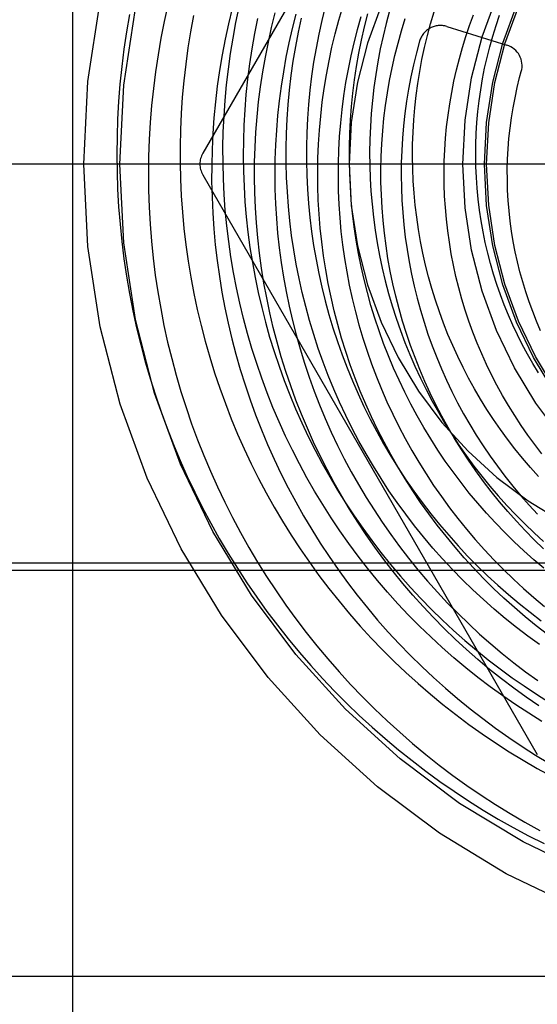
# Model space of a CAD drawing. Header units: inches. Extents: x 0 to 227, y 0 to 147.
# Tile 11 of 247: x 16.034 to 16.273, y 50.02 to 50.474. Entities that reach past the tile are written whole.
import ezdxf

# ---------------------------------------------------------------- set-up
doc = ezdxf.new("R2010")
doc.units = ezdxf.units.IN
doc.header["$LTSCALE"] = 12.4666666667
doc.header["$MEASUREMENT"] = 0
doc.linetypes.add('HIDDEN', pattern=[0.2, 0.1, -0.1])
doc.layers.add('DEFAULT_2', color=8, linetype='HIDDEN')

msp = doc.modelspace()

# ---------------------------------------------------------------- linework, layer by layer
at = {"layer": 'DEFAULT_2', "color": 8, "linetype": 'HIDDEN'}
for p, q in [((16.0583192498, 49.72768734), (16.0583192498, 51.08768734)), ((16.2727177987, 50.68018734), (16.1182766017, 50.41268734)), ((16.2309449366, 50.4711591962), (16.2586432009, 50.46257803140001)), ((16.8728192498, 50.40768734), (15.7478192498, 50.40768734)), ((16.1182766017, 50.40268734), (16.2727177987, 50.13518734)), ((15.7598192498, 50.22368734), (17.5038192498, 50.22368734)), ((15.7778192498, 50.22018734), (16.3733192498, 50.22018734)), ((16.8478192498, 50.03268734), (15.7728192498, 50.03268734))]:
    msp.add_line(p, q, dxfattribs=at)
for points in [[(16.1021776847, 50.4810405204), (16.1004809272, 50.4734009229), (16.0989592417, 50.4657226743), (16.0976134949, 50.4580097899), (16.0964444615, 50.4502663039), (16.0954528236, 50.4424962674), (16.0946391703, 50.4347037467), (16.0940039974, 50.4268928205), (16.0935477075, 50.4190675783), (16.093270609, 50.4112321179), (16.0931729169, 50.4033905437), (16.0932547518, 50.395546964), (16.0935161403, 50.3877054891), (16.0939570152, 50.3798702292), (16.0945772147, 50.37204529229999), (16.0953764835, 50.3642347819), (16.0963544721, 50.3564427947), (16.0975107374, 50.34867341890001), (16.0988447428, 50.3409307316), (16.1003558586, 50.3332187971), (16.1020433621, 50.3255416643), (16.1039064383, 50.3179033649), (16.1059441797, 50.3103079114), (16.1081555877, 50.3027592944), (16.1105395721, 50.2952614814), (16.1130949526, 50.28781841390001), (16.1158204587, 50.28043400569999), (16.1187147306, 50.2731121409), (16.1217763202, 50.2658566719), (16.1250036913, 50.258671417), (16.1283952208, 50.25156015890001), (16.1319491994, 50.2445266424), (16.1356638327, 50.2375745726), (16.1395372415, 50.2307076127), (16.1435674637, 50.2239293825), (16.1477524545, 50.2172434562), (16.152090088, 50.2106533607), (16.1565781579, 50.2041625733), (16.1612143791, 50.1977745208), (16.1659963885, 50.1914925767), (16.1709217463, 50.18532006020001), (16.1759879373, 50.1792602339), (16.1811923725, 50.1733163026), (16.18653239, 50.167491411), (16.1920052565, 50.1617886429), (16.1976081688, 50.1562110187), (16.2033382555, 50.1507614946), (16.2091925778, 50.1454429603), (16.2151681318, 50.1402582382), (16.2212618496, 50.1352100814), (16.227470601, 50.1303011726), (16.2337911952, 50.1255341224), (16.2402203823, 50.1209114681), (16.2467548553, 50.11643567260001), (16.2533912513, 50.1121091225), (16.2601261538, 50.1079341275), (16.2669560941, 50.1039129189), (16.2738775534, 50.1000476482)], [(16.1318379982, 50.4795371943), (16.130132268, 50.47242091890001), (16.1285932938, 50.4652647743), (16.1272219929, 50.4580726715), (16.1260191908, 50.4508485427), (16.1249856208, 50.4435963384), (16.1241219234, 50.4363200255), (16.1234286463, 50.42902358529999), (16.1229062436, 50.4217110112), (16.1225550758, 50.4143863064), (16.1223754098, 50.40705348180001), (16.1223674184, 50.3997165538), (16.1225311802, 50.3923795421), (16.1228666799, 50.3850464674), (16.123373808, 50.3777213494), (16.1240523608, 50.3704082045), (16.1249020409, 50.36311104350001), (16.1259224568, 50.3558338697), (16.1271131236, 50.3485806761), (16.1284734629, 50.3413554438), (16.1300028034, 50.33416213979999), (16.1317003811, 50.3270047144), (16.1335653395, 50.3198870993), (16.1355967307, 50.3128132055), (16.1377935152, 50.3057869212), (16.1401545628, 50.2988121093), (16.1426786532, 50.2918926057), (16.1453644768, 50.2850322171), (16.1482106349, 50.2782347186), (16.1512156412, 50.27150385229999), (16.1543779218, 50.2648433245), (16.1576958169, 50.2582568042), (16.1611675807, 50.2517479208), (16.1647913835, 50.2453202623), (16.1685653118, 50.23897737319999), (16.1724873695, 50.2327227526), (16.1765554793, 50.2265598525), (16.1807674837, 50.2204920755), (16.185121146, 50.2145227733), (16.1896141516, 50.2086552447), (16.1942441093, 50.2028927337), (16.1990085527, 50.197238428), (16.2039049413, 50.1916954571), (16.208930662, 50.1862668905), (16.2140830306, 50.1809557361), (16.2193592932, 50.1757649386), (16.2247566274, 50.1706973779), (16.2302721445, 50.16575586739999), (16.2359028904, 50.16094315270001), (16.2416458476, 50.1562619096), (16.2474979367, 50.1517147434), (16.253456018, 50.1473041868), (16.2595168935, 50.1430326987), (16.2656773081, 50.1389026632), (16.2719339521, 50.1349163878), (16.2782834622, 50.1310761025)], [(16.2453133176, 50.17071323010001), (16.2397067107, 50.1751884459), (16.2342057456, 50.1797959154), (16.2288135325, 50.1845331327), (16.2235331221, 50.189397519), (16.2183675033, 50.1943864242), (16.2133196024, 50.199497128), (16.2083922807, 50.2047268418), (16.2035883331, 50.2100727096), (16.1989104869, 50.2155318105), (16.1943613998, 50.2211011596), (16.1899436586, 50.2267777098), (16.1856597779, 50.2325583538), (16.1815121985, 50.2384399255), (16.1775032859, 50.24441920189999), (16.1736353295, 50.2504929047), (16.1699105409, 50.2566577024), (16.1663310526, 50.262910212), (16.1628989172, 50.2692470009), (16.1596161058, 50.2756645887), (16.1564845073, 50.2821594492), (16.153505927, 50.2887280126), (16.150682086, 50.29536666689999), (16.1480146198, 50.3020717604), (16.1455050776, 50.3088396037), (16.1431549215, 50.31566647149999), (16.1409655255, 50.3225486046), (16.1389381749, 50.3294822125), (16.1370740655, 50.3364634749), (16.1353743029, 50.3434885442), (16.1338399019, 50.3505535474), (16.132471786, 50.3576545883), (16.1312707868, 50.3647877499), (16.1302376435, 50.3719490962), (16.1293730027, 50.3791346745), (16.1286774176, 50.3863405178), (16.1281513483, 50.3935626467), (16.1277951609, 50.4007970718), (16.1276091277, 50.4080397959), (16.1275934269, 50.41528681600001), (16.1277481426, 50.4225341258), (16.1280732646, 50.4297777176), (16.1285686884, 50.4370135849), (16.1292342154, 50.4442377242), (16.1300695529, 50.4514461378), (16.1310743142, 50.4586348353), (16.1322480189, 50.4657998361), (16.1335900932, 50.47293717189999), (16.1350998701, 50.4800428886)], [(16.273364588, 50.1575824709), (16.2675445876, 50.16159395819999), (16.2618229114, 50.1657411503), (16.2562027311, 50.17002165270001), (16.2506871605, 50.17443299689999), (16.2452792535, 50.1789726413), (16.2399820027, 50.18363797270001), (16.2347983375, 50.1884263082), (16.2297311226, 50.193334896), (16.2247831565, 50.19836091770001), (16.2199571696, 50.2035014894), (16.2152558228, 50.2087536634), (16.2106817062, 50.21411443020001), (16.2062373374, 50.21958071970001), (16.2019251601, 50.2251494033), (16.1977475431, 50.2308172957), (16.1937067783, 50.2365811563), (16.1898050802, 50.24243769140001), (16.186044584, 50.248383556), (16.1824273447, 50.2544153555), (16.178955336, 50.260529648), (16.1756304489, 50.2667229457), (16.1724544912, 50.2729917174), (16.1694291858, 50.2793323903), (16.1665561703, 50.28574135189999), (16.1638369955, 50.2922149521), (16.1612731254, 50.2987495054), (16.1588659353, 50.30534129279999), (16.1566167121, 50.3119865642), (16.1545266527, 50.3186815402), (16.1525968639, 50.3254224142), (16.1508283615, 50.3322053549), (16.1492220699, 50.3390265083), (16.1477788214, 50.34588199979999), (16.1464993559, 50.35276793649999), (16.1453843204, 50.3596804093), (16.1444342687, 50.3666154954), (16.1436496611, 50.37356925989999), (16.1430308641, 50.3805377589), (16.1425781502, 50.387517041), (16.1422916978, 50.3945031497), (16.142171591, 50.401492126), (16.1422178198, 50.4084800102), (16.1424302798, 50.4154628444), (16.1428087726, 50.4224366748), (16.1433530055, 50.4293975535), (16.1440625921, 50.4363415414), (16.1449370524, 50.4432647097), (16.1459758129, 50.450163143), (16.147178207, 50.4570329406), (16.1485434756, 50.46387021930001), (16.1500707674, 50.4706711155), (16.1517591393, 50.4774317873)], [(16.1748166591, 50.480340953), (16.1732437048, 50.47397524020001), (16.1718257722, 50.4675753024), (16.1705636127, 50.4611449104), (16.1694578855, 50.4546878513), (16.1685091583, 50.4482079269), (16.1677179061, 50.4417089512), (16.1670845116, 50.4351947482), (16.1666092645, 50.4286691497), (16.1662923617, 50.42213599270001), (16.1661339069, 50.415599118), (16.1661339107, 50.4090623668), (16.1662922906, 50.4025295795), (16.166608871, 50.3960045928), (16.1670833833, 50.3894912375), (16.1677154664, 50.3829933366), (16.1685046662, 50.37651470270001), (16.1694504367, 50.3700591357), (16.1705521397, 50.3636304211), (16.1718090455, 50.3572323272), (16.1732203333, 50.3508686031), (16.1747850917, 50.3445429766), (16.1765023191, 50.3382591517), (16.1783709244, 50.3320208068), (16.1803897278, 50.3258315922), (16.1825574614, 50.3196951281), (16.1848727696, 50.3136150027), (16.1873342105, 50.3075947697), (16.1899402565, 50.30163794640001), (16.1926892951, 50.2957480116), (16.19557963, 50.2899284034), (16.1986094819, 50.2841825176), (16.2017769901, 50.2785137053), (16.2050802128, 50.27292527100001), (16.2085171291, 50.2674204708), (16.2120856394, 50.2620025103), (16.2157835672, 50.2566745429), (16.2196086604, 50.2514396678), (16.2235585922, 50.2463009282), (16.227630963, 50.2412613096), (16.2318233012, 50.2363237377), (16.2361330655, 50.23149107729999), (16.2405576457, 50.22676613), (16.2450943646, 50.222151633), (16.2497404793, 50.2176502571), (16.2544931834, 50.2132646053), (16.2593496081, 50.2089972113), (16.264306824, 50.2048505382), (16.2693618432, 50.2008269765), (16.2745116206, 50.1969288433)], [(16.2773473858, 50.1905671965), (16.2721816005, 50.1945759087), (16.2671164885, 50.1987078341), (16.2621549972, 50.2029604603), (16.257300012, 50.2073312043), (16.2525543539, 50.211817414), (16.2479207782, 50.2164163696), (16.2434019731, 50.221125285), (16.2390005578, 50.22594131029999), (16.234719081, 50.2308615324), (16.2305600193, 50.2358829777), (16.226525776, 50.2410026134), (16.2226186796, 50.246217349), (16.2188409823, 50.251524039), (16.2151948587, 50.25691948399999), (16.2116824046, 50.2624004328), (16.2083056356, 50.26796358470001), (16.2050664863, 50.27360559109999), (16.2019668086, 50.2793230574), (16.199008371, 50.28511254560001), (16.1961928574, 50.29097057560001), (16.1935218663, 50.2968936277), (16.1909969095, 50.3028781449), (16.1886194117, 50.3089205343), (16.1863907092, 50.31501717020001), (16.1843120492, 50.32116439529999), (16.1823845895, 50.3273585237), (16.1806093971, 50.3335958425), (16.1789874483, 50.33987261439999), (16.1775196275, 50.3461850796), (16.1762067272, 50.3525294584), (16.1750494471, 50.3589019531), (16.1740483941, 50.3652987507), (16.1732040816, 50.37171602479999), (16.1725169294, 50.3781499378), (16.1719872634, 50.3845966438), (16.1716153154, 50.3910522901), (16.171401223, 50.3975130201), (16.1713450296, 50.4039749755), (16.1714466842, 50.41043429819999), (16.1717060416, 50.4168871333), (16.1721228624, 50.4233296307), (16.1726968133, 50.4297579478), (16.1734274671, 50.43616825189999), (16.1743143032, 50.4425567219), (16.1753567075, 50.4489195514), (16.1765539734, 50.45525295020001), (16.1779053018, 50.4615531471), (16.1794098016, 50.467816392), (16.1810664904, 50.474038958), (16.182874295, 50.48021714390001)], [(16.204506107, 50.47833717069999), (16.2029300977, 50.4725246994), (16.2014998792, 50.4666768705), (16.2002162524, 50.4607973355), (16.1990799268, 50.4548897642), (16.1980915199, 50.4489578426), (16.1972515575, 50.4430052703), (16.1965604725, 50.4370357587), (16.1960186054, 50.4310530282), (16.1956262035, 50.425060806), (16.1953834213, 50.41906282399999), (16.19529032, 50.41306281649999), (16.1953468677, 50.4070645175), (16.1955529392, 50.4010716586), (16.1959083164, 50.39508796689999), (16.1964126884, 50.3891171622), (16.1970656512, 50.383162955), (16.1978667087, 50.3772290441), (16.1988152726, 50.3713191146), (16.1999106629, 50.3654368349), (16.201152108, 50.3595858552), (16.2025387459, 50.3537698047), (16.204069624, 50.3479922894), (16.2057437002, 50.3422568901), (16.2075598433, 50.33656716), (16.2095168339, 50.3309266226), (16.2116133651, 50.3253387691), (16.2138480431, 50.319807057), (16.2162193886, 50.31433490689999), (16.2187258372, 50.30892570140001), (16.2213657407, 50.3035827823), (16.2241373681, 50.2983094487), (16.2270389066, 50.2931089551), (16.2300684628, 50.2879845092), (16.2332240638, 50.2829392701), (16.2365036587, 50.2779763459), (16.2399051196, 50.2730987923), (16.2434262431, 50.26830961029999), (16.2470647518, 50.2636117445), (16.2508182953, 50.2590080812), (16.2546844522, 50.2545014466), (16.2586607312, 50.2500946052), (16.2627445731, 50.2457902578), (16.266933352, 50.24159103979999), (16.2712243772, 50.2374995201), (16.2756148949, 50.2335181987)], [(16.2225390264, 50.3555835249), (16.2211625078, 50.3610201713), (16.2199247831, 50.3664924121), (16.2188267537, 50.3719966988), (16.2178692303, 50.3775294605), (16.2170529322, 50.383087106), (16.2163784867, 50.3886660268), (16.2158464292, 50.39426259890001), (16.2154572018, 50.3998731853), (16.2152111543, 50.4054941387), (16.2151085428, 50.4111218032), (16.2151495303, 50.4167525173), (16.2153341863, 50.4223826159), (16.2156624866, 50.428008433), (16.2161343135, 50.4336263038), (16.2167494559, 50.4392325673), (16.2175076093, 50.44482356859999), (16.2184083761, 50.4503956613), (16.2194512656, 50.4559452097), (16.2206356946, 50.46146859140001), (16.2219609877, 50.4669621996), (16.2234263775, 50.4724224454), (16.2250310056, 50.4778457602)], [(16.0844214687, 50.47667281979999), (16.0830536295, 50.4686835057), (16.0818672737, 50.46066703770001), (16.0808629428, 50.4526275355), (16.0800410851, 50.4445691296), (16.079402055, 50.4364959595), (16.0789461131, 50.42841217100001), (16.078673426, 50.4203219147), (16.0785840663, 50.4122293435), (16.0786780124, 50.4041386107), (16.0789551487, 50.3960538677), (16.0794152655, 50.3879792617), (16.0800580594, 50.3799189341), (16.080883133, 50.3718770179), (16.0818899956, 50.3638576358), (16.083078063, 50.3558648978), (16.0844466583, 50.3479028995), (16.0859950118, 50.3399757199), (16.0877222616, 50.3320874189), (16.0896274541, 50.3242420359), (16.0917095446, 50.31644358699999), (16.0939673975, 50.3086960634), (16.096399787, 50.3010034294), (16.099005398, 50.2933696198), (16.1017828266, 50.2857985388), (16.1047305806, 50.27829405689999), (16.1078470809, 50.2708600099), (16.1111306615, 50.2635001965), (16.114579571, 50.25621837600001), (16.1181919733, 50.2490182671), (16.1219659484, 50.2419035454), (16.1258994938, 50.23487784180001), (16.129990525, 50.2279447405), (16.134236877, 50.2211077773), (16.1386363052, 50.2143704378), (16.1431864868, 50.2077361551), (16.1478850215, 50.2012083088), (16.1527294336, 50.19479022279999), (16.1577171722, 50.1884851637), (16.1628456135, 50.1822963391), (16.1681120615, 50.1762268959), (16.1735137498, 50.1702799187), (16.1790478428, 50.1644584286), (16.1847114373, 50.1587653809), (16.1905015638, 50.1532036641), (16.1964151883, 50.1477760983), (16.2024492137, 50.14248543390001), (16.2086004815, 50.13733434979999), (16.2148657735, 50.1323254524), (16.2212418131, 50.127461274), (16.2277252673, 50.1227442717), (16.2343127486, 50.1181768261), (16.2410008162, 50.1137612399), (16.2477859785, 50.1094997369), (16.2546646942, 50.1053944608), (16.2616333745, 50.101447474), (16.2686883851, 50.0976607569), (16.2758260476, 50.09403620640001)], [(16.1140363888, 50.4762184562), (16.1126435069, 50.4687407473), (16.1114242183, 50.4612346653), (16.1103791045, 50.45370423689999), (16.1095086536, 50.4461535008), (16.1088132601, 50.43858650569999), (16.1082932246, 50.43100730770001), (16.1079487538, 50.4234199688), (16.1077799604, 50.4158285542), (16.107786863, 50.40823713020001), (16.1079693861, 50.4006497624), (16.1083273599, 50.3930705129), (16.108860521, 50.3855034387), (16.1095685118, 50.3779525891), (16.1104508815, 50.3704220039), (16.1115070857, 50.3629157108), (16.1127364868, 50.3554377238), (16.1141383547, 50.3479920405), (16.1157118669, 50.3405826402), (16.117456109, 50.3332134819), (16.1193700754, 50.325888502), (16.1214526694, 50.3186116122), (16.1237027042, 50.31138669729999), (16.1261189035, 50.3042176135), (16.1286999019, 50.2971081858), (16.1314442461, 50.2900622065), (16.1343503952, 50.2830834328), (16.1374167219, 50.2761755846), (16.1406415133, 50.2693423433), (16.1440229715, 50.26258734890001), (16.1475592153, 50.2559141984), (16.1512482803, 50.2493264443), (16.1550881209, 50.2428275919), (16.1590766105, 50.2364210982), (16.1632115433, 50.2301103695), (16.1674906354, 50.22389875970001), (16.1719115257, 50.2177895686), (16.1764717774, 50.2117860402), (16.1811688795, 50.20589136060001), (16.1860002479, 50.2001086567), (16.1909632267, 50.1944409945), (16.19605509, 50.1888913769), (16.2012730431, 50.1834627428), (16.206614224, 50.17815796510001), (16.2120757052, 50.17297984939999), (16.2176544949, 50.1679311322), (16.2233475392, 50.1630144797), (16.229151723, 50.1582324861), (16.2350638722, 50.15358767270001), (16.2410807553, 50.1490824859), (16.2471990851, 50.14471929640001), (16.2534155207, 50.1405003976), (16.2597266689, 50.1364280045), (16.2661290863, 50.1325042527), (16.2726192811, 50.1287311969), (16.2791937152, 50.12511081)], [(16.1435366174, 50.4748219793), (16.1421376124, 50.4678653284), (16.1409039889, 50.4608794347), (16.1398363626, 50.4538682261), (16.1389352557, 50.4468356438), (16.1382010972, 50.43978563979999), (16.1376342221, 50.4327221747), (16.1372348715, 50.4256492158), (16.1370031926, 50.4185707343), (16.1369392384, 50.4114907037), (16.1370429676, 50.40441309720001), (16.1373142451, 50.3973418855), (16.1377528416, 50.3902810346), (16.1383584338, 50.3832345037), (16.1391306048, 50.3762062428), (16.1400688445, 50.3692001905), (16.1411725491, 50.36222027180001), (16.1424410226, 50.355270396), (16.143873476, 50.3483544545), (16.1454690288, 50.34147631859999), (16.1472267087, 50.334639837), (16.1491454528, 50.3278488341), (16.1512241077, 50.3211071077), (16.1534614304, 50.3144184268), (16.1558560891, 50.3077865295), (16.1584066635, 50.3012151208), (16.1611116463, 50.2947078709), (16.1639694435, 50.2882684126), (16.1669783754, 50.2819003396), (16.170136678, 50.2756072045), (16.1734425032, 50.2693925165), (16.1768939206, 50.2632597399), (16.1804889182, 50.2572122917), (16.1842254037, 50.2512535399), (16.1881012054, 50.2453868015), (16.1921140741, 50.2396153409), (16.1962616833, 50.2339423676), (16.2005416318, 50.2283710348), (16.2049514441, 50.2229044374), (16.2094885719, 50.2175456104), (16.2141503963, 50.2122975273), (16.2189342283, 50.2071630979), (16.2238373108, 50.2021451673), (16.2288568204, 50.197246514), (16.2339898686, 50.1924698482), (16.2392335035, 50.1878178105), (16.2445847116, 50.18329297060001), (16.2500404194, 50.1788978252), (16.2555974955, 50.1746347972), (16.2610851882, 50.1706256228)], [(16.2683860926, 50.18981949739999), (16.2630943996, 50.1938459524), (16.257900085, 50.19800053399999), (16.2528062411, 50.2022808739), (16.2478159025, 50.2066845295), (16.2429320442, 50.211208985), (16.2381575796, 50.2158516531), (16.2334953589, 50.2206098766), (16.2289481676, 50.22548092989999), (16.2245187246, 50.2304620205), (16.2202096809, 50.2355502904), (16.2160236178, 50.2407428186), (16.2119630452, 50.2460366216), (16.2080304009, 50.2514286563), (16.2042280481, 50.2569158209), (16.2005582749, 50.2624949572), (16.1970232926, 50.2681628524), (16.1936252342, 50.2739162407), (16.1903661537, 50.27975180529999), (16.1872480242, 50.2856661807), (16.1842727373, 50.2916559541), (16.1814421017, 50.29771766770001), (16.1787578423, 50.3038478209), (16.176221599, 50.3100428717), (16.173834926, 50.3162992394), (16.1715992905, 50.3226133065), (16.1695160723, 50.3289814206), (16.1675865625, 50.3353998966), (16.1658119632, 50.3418650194), (16.1641933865, 50.348373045), (16.1627318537, 50.3549202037), (16.1614282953, 50.3615027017), (16.1602835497, 50.3681167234), (16.1592983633, 50.37475843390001), (16.1584733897, 50.3814239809), (16.1578091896, 50.38810949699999), (16.1573062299, 50.3948111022), (16.1569648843, 50.4015249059), (16.1567854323, 50.4082470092), (16.1567680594, 50.4149735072), (16.1569128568, 50.4217004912), (16.1572198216, 50.4284240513), (16.1576888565, 50.4351402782), (16.15831977, 50.4418452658), (16.1591122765, 50.4485351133), (16.1600659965, 50.45520592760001), (16.1611804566, 50.4618538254), (16.16245509, 50.46847493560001), (16.1638892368, 50.4750654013)], [(16.1612667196, 50.4767697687), (16.1595834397, 50.4702030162)], [(16.2757335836, 50.2211087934), (16.2710652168, 50.22506232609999), (16.2664950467, 50.2291322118), (16.2620259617, 50.2333159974), (16.2576607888, 50.2376111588), (16.2534022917, 50.2420151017), (16.2492531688, 50.2465251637), (16.245216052, 50.25113861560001), (16.2412935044, 50.2558526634), (16.2374880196, 50.2606644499), (16.2338020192, 50.26557105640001), (16.2302378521, 50.27056950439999), (16.2267977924, 50.2756567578), (16.2234840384, 50.28082972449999), (16.2202987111, 50.2860852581), (16.217243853, 50.2914201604), (16.2143214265, 50.2968311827), (16.2115333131, 50.3023150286), (16.2088813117, 50.30786835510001), (16.2063671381, 50.3134877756), (16.2039924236, 50.3191698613), (16.2017587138, 50.3249111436), (16.199667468, 50.3307081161), (16.1977200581, 50.3365572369), (16.1959177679, 50.34245493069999), (16.1942617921, 50.3483975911), (16.1927532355, 50.35438158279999), (16.1913931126, 50.3604032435), (16.1901823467, 50.3664588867), (16.1891217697, 50.37254480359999), (16.188212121, 50.3786572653), (16.1874540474, 50.3847925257), (16.1868481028, 50.390946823), (16.1863947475, 50.3971163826), (16.1860943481, 50.4032974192), (16.1859471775, 50.4094861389), (16.1859534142, 50.415678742), (16.1861131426, 50.4218714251), (16.1864263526, 50.4280603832), (16.18689294, 50.4342418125), (16.1875127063, 50.44041191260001), (16.1882853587, 50.4465668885), (16.1892105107, 50.4527029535), (16.1902876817, 50.458816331), (16.191516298, 50.46490325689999), (16.1928956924, 50.4709599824), (16.1944251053, 50.4769827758)], [(16.1912829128, 50.475689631), (16.1895733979, 50.46968186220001)], [(16.2756415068, 50.2301153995), (16.2713334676, 50.2342583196), (16.2671318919, 50.2385061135), (16.263039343, 50.2428560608), (16.2590583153, 50.247305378), (16.2551912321, 50.2518512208), (16.2514404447, 50.25649068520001), (16.2478082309, 50.2612208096), (16.2442967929, 50.2660385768), (16.240908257, 50.2709409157), (16.2376446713, 50.2759247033), (16.2345080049, 50.2809867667), (16.2315001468, 50.28612388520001), (16.2286229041, 50.2913327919), (16.2258780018, 50.2966101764), (16.2232670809, 50.3019526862), (16.2207916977, 50.30735692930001), (16.2184533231, 50.3128194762), (16.2162533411, 50.3183368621), (16.2141930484, 50.3239055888), (16.2122736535, 50.3295221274), (16.2104962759, 50.3351829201), (16.2088619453, 50.3408843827), (16.2073716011, 50.3466229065), (16.2060260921, 50.3523948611), (16.2048261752, 50.35819659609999), (16.2037725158, 50.36402444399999), (16.2028656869, 50.3698747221), (16.2021061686, 50.3757437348), (16.2014943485, 50.3816277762), (16.2010305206, 50.3875231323), (16.200714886, 50.3934260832), (16.2005475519, 50.3993329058), (16.2005285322, 50.4052398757), (16.2006577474, 50.41114327), (16.2009350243, 50.4170393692), (16.2013600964, 50.4229244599), (16.2019326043, 50.428794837), (16.2026520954, 50.4346468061), (16.2035180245, 50.4404766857), (16.2045297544, 50.4462808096), (16.2056865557, 50.4520555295), (16.2069876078, 50.4577972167), (16.2084319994, 50.4635022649), (16.2100187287, 50.4691670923), (16.2117467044, 50.4747881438)], [(16.2748071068, 50.27397513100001), (16.2715000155, 50.278254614), (16.268306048, 50.2826162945), (16.2652272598, 50.28705719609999), (16.262265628, 50.2915742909), (16.259423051, 50.2961645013), (16.2567013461, 50.3008247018), (16.2541022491, 50.3055517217), (16.2516274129, 50.31034234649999), (16.2492784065, 50.3151933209), (16.2470567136, 50.3201013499), (16.244963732, 50.32506310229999), (16.2430007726, 50.3300752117), (16.2411690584, 50.33513427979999), (16.2394697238, 50.3402368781), (16.2379038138, 50.34537955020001), (16.2364722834, 50.3505588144), (16.2351759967, 50.3557711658), (16.2340157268, 50.3610130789), (16.2329921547, 50.3662810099), (16.2321058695, 50.371571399), (16.2313573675, 50.3768806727), (16.2307470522, 50.3822052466), (16.2302752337, 50.38754152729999), (16.2299421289, 50.3928859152), (16.2297478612, 50.39823480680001), (16.2296924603, 50.403584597), (16.2297758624, 50.40893168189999), (16.2299979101, 50.4142724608), (16.2303583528, 50.4196033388), (16.2308568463, 50.42492072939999), (16.2314929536, 50.4302210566), (16.2322661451, 50.4355007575), (16.2331757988, 50.4407562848), (16.2342212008, 50.4459841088), (16.2354015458, 50.4511807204), (16.2367159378, 50.45634263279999), (16.2381633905, 50.4614663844), (16.2397428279, 50.4665485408), (16.2414530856, 50.47158569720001), (16.243292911, 50.4765744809)], [(16.2510980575, 50.36172816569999), (16.2498268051, 50.3666048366), (16.2486845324, 50.3715158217), (16.2476721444, 50.3764577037), (16.2467904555, 50.3814270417), (16.2460401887, 50.3864203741), (16.2454219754, 50.3914342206), (16.2449363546, 50.396465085), (16.2445837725, 50.4015094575), (16.2443645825, 50.4065638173), (16.2442790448, 50.41162463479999), (16.2443273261, 50.4166883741), (16.2445094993, 50.42175149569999), (16.2448255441, 50.4268104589), (16.2452753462, 50.43186172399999), (16.245858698, 50.4369017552), (16.2465752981, 50.44192702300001), (16.2474247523, 50.4469340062), (16.2484065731, 50.451919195), (16.2495201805, 50.45687909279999), (16.250764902, 50.46181021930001), (16.2521399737, 50.4667091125), (16.2536445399, 50.4715723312), (16.2552776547, 50.4763964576)], [(16.1595834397, 50.4702030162), (16.158057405, 50.4635959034), (16.156689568, 50.45695219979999), (16.1554807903, 50.450275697), (16.1544318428, 50.4435702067), (16.1535434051, 50.4368395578), (16.1528160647, 50.4300875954), (16.1522503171, 50.4233181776), (16.1518465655, 50.4165351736), (16.1516051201, 50.4097424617), (16.1515261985, 50.40294392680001), (16.1516099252, 50.39614345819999), (16.1518563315, 50.3893449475), (16.1522653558, 50.3825522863), (16.1528368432, 50.37576936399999), (16.1535705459, 50.3690000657), (16.1544661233, 50.3622482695), (16.155523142, 50.3555178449), (16.1567410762, 50.3488126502), (16.1581193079, 50.3421365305), (16.1596571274, 50.3354933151), (16.1613537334, 50.3288868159), (16.1632082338, 50.32232082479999), (16.165219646, 50.3157991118), (16.1673868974, 50.3093254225), (16.1697088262, 50.3029034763), (16.1721841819, 50.296536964), (16.1748116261, 50.29022954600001), (16.1775897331, 50.28398484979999), (16.180516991, 50.2778064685), (16.1835918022, 50.27169795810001), (16.1868124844, 50.2656628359), (16.1901772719, 50.25970457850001), (16.1936843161, 50.25382661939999), (16.1973316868, 50.2480323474), (16.2011173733, 50.2423251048), (16.2050392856, 50.2367081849), (16.2090952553, 50.2311848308), (16.213283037, 50.225758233), (16.2176003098, 50.2204315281), (16.2220446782, 50.2152077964), (16.2266136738, 50.2100900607), (16.2313047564, 50.2050812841), (16.2361153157, 50.2001843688), (16.2410426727, 50.19540215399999), (16.246084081, 50.1907374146), (16.2512367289, 50.1861928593), (16.2564977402, 50.1817711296), (16.2618641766, 50.1774747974), (16.2673330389, 50.1733063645), (16.2729012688, 50.1692682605)], [(16.1895733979, 50.46968186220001), (16.1880116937, 50.4636318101), (16.1865988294, 50.4575431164), (16.1853357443, 50.4514194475), (16.1842232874, 50.4452644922), (16.1832622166, 50.4390819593), (16.1824531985, 50.4328755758), (16.1817968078, 50.4266490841), (16.1812935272, 50.4204062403), (16.1809437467, 50.4141508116), (16.1807477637, 50.4078865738), (16.1807057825, 50.4016173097), (16.1808179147, 50.39534680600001), (16.1810841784, 50.3890788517), (16.1815044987, 50.3828172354), (16.1820787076, 50.3765657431), (16.1828065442, 50.37032815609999), (16.1836876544, 50.3641082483), (16.1847215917, 50.35790978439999), (16.1859078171, 50.3517365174), (16.1872456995, 50.3455921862), (16.1887345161, 50.33948051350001), (16.1903734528, 50.33340520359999), (16.1921616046, 50.32736994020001), (16.1940979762, 50.3213783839), (16.1961814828, 50.31543417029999), (16.1984109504, 50.3095409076), (16.2007851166, 50.30370217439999), (16.2033026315, 50.2979215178), (16.2059620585, 50.292202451), (16.2087618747, 50.2865484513), (16.2117004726, 50.2809629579), (16.2147761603, 50.2754493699), (16.217987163, 50.27001104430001), (16.2213316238, 50.264651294), (16.2248076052, 50.25937338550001), (16.2284130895, 50.25418053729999), (16.2321459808, 50.2490759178), (16.2360041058, 50.2440626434), (16.2399852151, 50.23914377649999), (16.244086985, 50.2343223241), (16.2483070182, 50.22960123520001), (16.2526428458, 50.2249834), (16.2570919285, 50.2204716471), (16.261651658, 50.2160687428), (16.266319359, 50.2117773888), (16.2710922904, 50.20760022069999), (16.2759676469, 50.2035398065)], [(16.2183626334, 50.4643270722), (16.2169320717, 50.4590186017), (16.2155856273, 50.4534761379), (16.2143797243, 50.4478991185), (16.2133152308, 50.4422911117), (16.2123929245, 50.4366557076), (16.2116134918, 50.43099651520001), (16.2109775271, 50.4253171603), (16.2104855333, 50.41962128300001), (16.2101379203, 50.41391253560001), (16.2099350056, 50.4081945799), (16.2098770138, 50.4024710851), (16.2099640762, 50.39674572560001), (16.2101962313, 50.3910221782), (16.2105734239, 50.3853041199), (16.2110955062, 50.3795952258), (16.2117622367, 50.3738991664), (16.2125732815, 50.3682196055), (16.2135282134, 50.3625601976), (16.2146265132, 50.35692458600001), (16.2158675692, 50.3513163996), (16.217250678, 50.3457392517), (16.2187750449, 50.3401967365), (16.2204397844, 50.3346924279), (16.2222439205, 50.32922987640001), (16.2241863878, 50.3238126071), (16.2262660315, 50.3184441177), (16.228481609, 50.3131278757), (16.2308317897, 50.3078673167), (16.2333151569, 50.3026658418), (16.2359302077, 50.2975268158), (16.2386753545, 50.2924535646), (16.2415489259, 50.2874493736), (16.244549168, 50.2825174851), (16.2476742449, 50.2776610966), (16.2509222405, 50.2728833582), (16.2542911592, 50.2681873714), (16.2577789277, 50.2635761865), (16.2613833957, 50.2590528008), (16.2651023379, 50.2546201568), (16.2689334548, 50.2502811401), (16.2728743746, 50.24603857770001)], [(16.2742575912, 50.33071637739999), (16.2723616, 50.3351364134), (16.2705860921, 50.3396035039), (16.2689322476, 50.34411437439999), (16.2674011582, 50.3486657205), (16.2659938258, 50.3532542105), (16.2647111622, 50.3578764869), (16.2635539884, 50.3625291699), (16.2625230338, 50.3672088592), (16.2616189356, 50.3719121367), (16.260842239, 50.3766355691), (16.2601933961, 50.3813757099), (16.2596727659, 50.3861291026), (16.259280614, 50.3908922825), (16.2590171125, 50.39566178), (16.2588823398, 50.4004341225), (16.2588762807, 50.4052058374), (16.2589988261, 50.4099734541), (16.2592497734, 50.4147335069), (16.2596288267, 50.4194825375), (16.2601355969, 50.42421709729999), (16.2607696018, 50.4289337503), (16.2615302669, 50.433629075), (16.2624169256, 50.4382996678), (16.2634288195, 50.44294214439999), (16.2645650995, 50.4475531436), (16.2653174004, 50.4503435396)], [(16.2732471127, 50.3112964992), (16.2706419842, 50.31557918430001), (16.2681501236, 50.3199315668), (16.2657733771, 50.3243506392), (16.2635135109, 50.3288333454), (16.2613722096, 50.333376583), (16.2593510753, 50.3379772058), (16.2574516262, 50.3426320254), (16.2556752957, 50.3473378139), (16.2540234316, 50.3520913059), (16.2524972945, 50.356889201), (16.2510980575, 50.36172816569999)], [(16.2732261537, 50.2635303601), (16.2694987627, 50.2676626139), (16.2658769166, 50.2718906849), (16.2623630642, 50.2762118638), (16.2589595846, 50.2806233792), (16.2556687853, 50.2851223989), (16.2524929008, 50.2897060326), (16.2494340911, 50.2943713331), (16.2464944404, 50.29911529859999), (16.2436759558, 50.3039348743), (16.2409805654, 50.3088269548), (16.2384101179, 50.31378838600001), (16.2359663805, 50.3188159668), (16.2336510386, 50.32390645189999), (16.2314656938, 50.3290565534), (16.2294118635, 50.3342629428), (16.2274909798, 50.3395222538), (16.2257043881, 50.3448310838), (16.2240533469, 50.3501859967), (16.2225390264, 50.3555835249)], [(16.2737720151, 50.1859234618), (16.2683860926, 50.18981949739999)], [(16.2748181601, 50.15040338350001), (16.2687319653, 50.1541823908), (16.2627350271, 50.15810504), (16.2568307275, 50.1621692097), (16.2510223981, 50.16637269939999), (16.2453133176, 50.17071323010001)], [(16.2610851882, 50.1706256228), (16.2665758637, 50.1668039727), (16.2723946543, 50.1629513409), (16.2783015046, 50.1592388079)]]:
    msp.add_lwpolyline(points, dxfattribs=at)
for radius in [0.3725, 0.35583779, 0.1974999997, 0.1875, 0.1865]:
    msp.add_circle((16.4358192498, 50.40768734), radius, dxfattribs=at)
for centre, radius, start, end in [((16.3733192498, 50.40768734), 0.1875, 90, 270), ((16.2279856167, 50.4616071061), 0.01, 72.7865676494, 164.2168904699), ((16.2556838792, 50.45302594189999), 0.01, 344.4404244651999, 72.78655743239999), ((16.1269368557, 50.40768734), 0.01, 150.0126812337, 209.988293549)]:
    msp.add_arc(centre, radius, start, end, dxfattribs=at)

doc.saveas('drawing.dxf')
